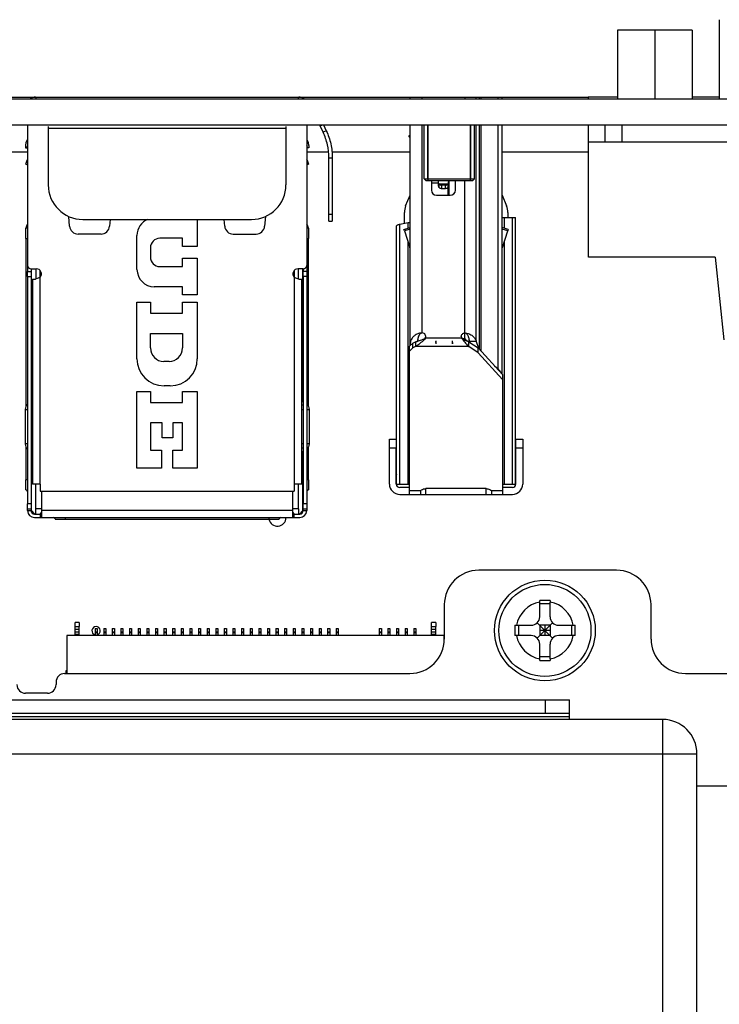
# Model space of a CAD drawing. Header units: millimetres. Extents: x 0 to 3905, y -1166 to 1110.
# Tile 23 of 155: x 1446 to 1487, y -876 to -818. Entities that reach past the tile are written whole.
import ezdxf

# ---------------------------------------------------------------- set-up
doc = ezdxf.new("R2010")
doc.units = ezdxf.units.MM
doc.header["$LTSCALE"] = 65.395
for name, color, linetype in [('101300229_DXF_CONTINUOUS_LINE', 7, 'CONTINUOUS'), ('101304314_DXF_CONTINUOUS_LINE', 7, 'CONTINUOUS'), ('101304772_DXF_CONTINUOUS_LINE', 7, 'CONTINUOUS'), ('4451_DXF_CONTINUOUS_LINE', 7, 'CONTINUOUS'), ('DE-11-004220DXF_CONTINUOUS_LINE', 7, 'CONTINUOUS'), ('DE-11-053560DXF_CONTINUOUS_LINE', 7, 'CONTINUOUS'), ('DE-11-055623DXF_CONTINUOUS_LINE', 7, 'CONTINUOUS'), ('DE-13-001392DXF_CONTINUOUS_LINE', 7, 'CONTINUOUS'), ('DE-19-002068DXF_CONTINUOUS_LINE', 7, 'CONTINUOUS'), ('DE-19-007966DXF_CONTINUOUS_LINE', 7, 'CONTINUOUS'), ('M_2_DXF_CONTINUOUS_LINE', 7, 'CONTINUOUS'), ('PCB-MV-23383DXF_CONTINUOUS_LINE', 7, 'CONTINUOUS'), ('RH2-P110_RH2DXF_CONTINUOUS_LINE', 7, 'CONTINUOUS'), ('RH2-S120_3_2DXF_CONTINUOUS_LINE', 7, 'CONTINUOUS'), ('RH2-ZZ-0022_DXF_CONTINUOUS_LINE', 7, 'CONTINUOUS'), ('RUH-S110__W_DXF_CONTINUOUS_LINE', 7, 'CONTINUOUS'), ('SC-KM3X5B-JMDXF_CONTINUOUS_LINE', 7, 'CONTINUOUS'), ('SC-PSF0M3X6-DXF_CONTINUOUS_LINE', 7, 'CONTINUOUS'), ('ZKRD4B0C487ADXF_CONTINUOUS_LINE', 7, 'CONTINUOUS')]:
    doc.layers.add(name, color=color, linetype=linetype)

msp = doc.modelspace()

# ---------------------------------------------------------------- linework, layer by layer
at = {"layer": '101300229_DXF_CONTINUOUS_LINE'}
for p, q in [((1478.907, -822.925), (1478.907, -823.025)), ((1480.607, -822.925), (1478.907, -822.925)), ((1486.511, -822.925), (1484.937, -822.925)), ((1478.907, -824.525), (1478.907, -832.125)), ((1478.922, -825.531), (1478.907, -825.531)), ((1478.907, -826.017), (1478.922, -826.017)), ((1478.907, -832.125), (1478.922, -832.125))]:
    msp.add_line(p, q, dxfattribs=at)
at = {"layer": '101304314_DXF_CONTINUOUS_LINE'}
for p, q in [((1449.109, -853.671), (1449.109, -853.441)), ((1449.359, -853.441), (1449.109, -853.441)), ((1449.109, -853.851), (1449.109, -853.671)), ((1449.109, -853.671), (1449.359, -853.671)), ((1449.109, -854.011), (1449.109, -853.851)), ((1449.359, -853.851), (1449.109, -853.851)), ((1449.359, -853.441), (1449.359, -853.671)), ((1449.359, -853.851), (1449.359, -853.671)), ((1449.359, -854.011), (1449.359, -853.851)), ((1450.274, -853.791), (1450.274, -853.981)), ((1450.274, -853.791), (1450.394, -853.791)), ((1450.394, -853.791), (1450.394, -853.981)), ((1450.774, -853.791), (1450.774, -853.981)), ((1450.774, -853.791), (1450.894, -853.791)), ((1450.894, -853.791), (1450.894, -853.981)), ((1451.274, -853.791), (1451.274, -853.981)), ((1451.274, -853.791), (1451.394, -853.791)), ((1451.394, -853.791), (1451.394, -853.981)), ((1451.774, -853.791), (1451.774, -853.981)), ((1451.774, -853.791), (1451.894, -853.791)), ((1451.894, -853.791), (1451.894, -853.981)), ((1452.274, -853.791), (1452.274, -853.981)), ((1452.274, -853.791), (1452.394, -853.791)), ((1452.394, -853.791), (1452.394, -853.981)), ((1452.774, -853.791), (1452.774, -853.981)), ((1452.774, -853.791), (1452.894, -853.791)), ((1452.894, -853.791), (1452.894, -853.981)), ((1453.274, -853.791), (1453.274, -853.981)), ((1453.274, -853.791), (1453.394, -853.791)), ((1453.394, -853.791), (1453.394, -853.981)), ((1453.774, -853.791), (1453.774, -853.981)), ((1453.774, -853.791), (1453.894, -853.791)), ((1453.894, -853.791), (1453.894, -853.981)), ((1454.274, -853.791), (1454.274, -853.981)), ((1454.274, -853.791), (1454.394, -853.791)), ((1454.394, -853.791), (1454.394, -853.981)), ((1454.774, -853.791), (1454.774, -853.981)), ((1454.774, -853.791), (1454.894, -853.791)), ((1454.894, -853.791), (1454.894, -853.981)), ((1455.274, -853.791), (1455.274, -853.981)), ((1455.274, -853.791), (1455.394, -853.791)), ((1455.394, -853.791), (1455.394, -853.981)), ((1455.774, -853.791), (1455.774, -853.981)), ((1455.774, -853.791), (1455.894, -853.791)), ((1455.894, -853.791), (1455.894, -853.981)), ((1456.274, -853.791), (1456.274, -853.981)), ((1456.274, -853.791), (1456.394, -853.791)), ((1456.394, -853.791), (1456.394, -853.981)), ((1456.774, -853.791), (1456.774, -853.981)), ((1456.774, -853.791), (1456.894, -853.791)), ((1456.894, -853.791), (1456.894, -853.981)), ((1457.274, -853.791), (1457.274, -853.981)), ((1457.274, -853.791), (1457.394, -853.791)), ((1457.394, -853.791), (1457.394, -853.981)), ((1457.774, -853.791), (1457.774, -853.981)), ((1457.774, -853.791), (1457.894, -853.791)), ((1457.894, -853.791), (1457.894, -853.981)), ((1458.274, -853.791), (1458.274, -853.981)), ((1458.274, -853.791), (1458.394, -853.791)), ((1458.394, -853.791), (1458.394, -853.981)), ((1458.774, -853.791), (1458.774, -853.981)), ((1458.774, -853.791), (1458.894, -853.791)), ((1458.894, -853.791), (1458.894, -853.981)), ((1459.274, -853.791), (1459.274, -853.981)), ((1459.274, -853.791), (1459.394, -853.791)), ((1459.394, -853.791), (1459.394, -853.981)), ((1459.774, -853.791), (1459.774, -853.981)), ((1459.774, -853.791), (1459.894, -853.791)), ((1459.894, -853.791), (1459.894, -853.981)), ((1460.274, -853.791), (1460.274, -853.981)), ((1460.274, -853.791), (1460.394, -853.791)), ((1460.394, -853.791), (1460.394, -853.981)), ((1460.774, -853.791), (1460.774, -853.981)), ((1460.774, -853.791), (1460.894, -853.791)), ((1460.894, -853.791), (1460.894, -853.981)), ((1461.274, -853.791), (1461.274, -853.981)), ((1461.274, -853.791), (1461.394, -853.791)), ((1461.394, -853.791), (1461.394, -853.981)), ((1461.774, -853.791), (1461.774, -853.981)), ((1461.774, -853.791), (1461.894, -853.791)), ((1461.894, -853.791), (1461.894, -853.981)), ((1462.274, -853.791), (1462.274, -853.981)), ((1462.274, -853.791), (1462.394, -853.791)), ((1462.394, -853.791), (1462.394, -853.981)), ((1462.774, -853.791), (1462.774, -853.981)), ((1462.774, -853.791), (1462.894, -853.791)), ((1462.894, -853.791), (1462.894, -853.981)), ((1463.274, -853.791), (1463.274, -853.981)), ((1463.274, -853.791), (1463.394, -853.791)), ((1463.394, -853.791), (1463.394, -853.981)), ((1463.774, -853.791), (1463.774, -853.981)), ((1463.774, -853.791), (1463.894, -853.791)), ((1463.894, -853.791), (1463.894, -853.981)), ((1464.274, -853.791), (1464.274, -853.981)), ((1464.274, -853.791), (1464.394, -853.791)), ((1464.394, -853.791), (1464.394, -853.981)), ((1466.774, -853.791), (1466.774, -853.981)), ((1466.774, -853.791), (1466.894, -853.791)), ((1466.894, -853.791), (1466.894, -853.981)), ((1467.274, -853.791), (1467.274, -853.981)), ((1467.274, -853.791), (1467.394, -853.791)), ((1467.394, -853.791), (1467.394, -853.981)), ((1467.774, -853.791), (1467.774, -853.981)), ((1467.774, -853.791), (1467.894, -853.791)), ((1467.894, -853.791), (1467.894, -853.981)), ((1468.274, -853.791), (1468.274, -853.981)), ((1468.274, -853.791), (1468.394, -853.791)), ((1468.394, -853.791), (1468.394, -853.981)), ((1468.774, -853.791), (1468.774, -853.981)), ((1468.774, -853.791), (1468.894, -853.791)), ((1468.894, -853.791), (1468.894, -853.981)), ((1469.809, -853.671), (1469.809, -853.441)), ((1470.059, -853.441), (1469.809, -853.441)), ((1469.809, -853.851), (1469.809, -853.671)), ((1469.809, -853.671), (1470.059, -853.671)), ((1469.809, -854.011), (1469.809, -853.851)), ((1470.059, -853.851), (1469.809, -853.851)), ((1470.059, -853.441), (1470.059, -853.671)), ((1470.059, -853.851), (1470.059, -853.671)), ((1470.059, -854.011), (1470.059, -853.851)), ((1448.629, -854.191), (1448.629, -856.405)), ((1470.539, -854.191), (1448.629, -854.191)), ((1449.109, -854.121), (1449.109, -854.011)), ((1449.359, -854.011), (1449.109, -854.011)), ((1449.109, -854.191), (1449.109, -854.121)), ((1449.109, -854.121), (1449.359, -854.121)), ((1449.359, -854.121), (1449.359, -854.011)), ((1449.359, -854.191), (1449.359, -854.121)), ((1450.274, -853.981), (1450.274, -854.031)), ((1450.274, -853.981), (1450.394, -853.981)), ((1450.274, -854.031), (1450.274, -854.191)), ((1450.274, -854.031), (1450.394, -854.031)), ((1450.394, -853.981), (1450.394, -854.031)), ((1450.394, -854.031), (1450.394, -854.191)), ((1450.774, -853.981), (1450.774, -854.031)), ((1450.774, -853.981), (1450.894, -853.981)), ((1450.774, -854.031), (1450.774, -854.191)), ((1450.774, -854.031), (1450.894, -854.031)), ((1450.894, -853.981), (1450.894, -854.031)), ((1450.894, -854.031), (1450.894, -854.191)), ((1451.274, -853.981), (1451.274, -854.031)), ((1451.274, -853.981), (1451.394, -853.981)), ((1451.274, -854.031), (1451.274, -854.191)), ((1451.274, -854.031), (1451.394, -854.031)), ((1451.394, -853.981), (1451.394, -854.031)), ((1451.394, -854.031), (1451.394, -854.191)), ((1451.774, -853.981), (1451.774, -854.031)), ((1451.774, -853.981), (1451.894, -853.981)), ((1451.774, -854.031), (1451.774, -854.191)), ((1451.774, -854.031), (1451.894, -854.031)), ((1451.894, -853.981), (1451.894, -854.031)), ((1451.894, -854.031), (1451.894, -854.191)), ((1452.274, -853.981), (1452.274, -854.031)), ((1452.274, -853.981), (1452.394, -853.981)), ((1452.274, -854.031), (1452.274, -854.191)), ((1452.274, -854.031), (1452.394, -854.031)), ((1452.394, -853.981), (1452.394, -854.031)), ((1452.394, -854.031), (1452.394, -854.191)), ((1452.774, -853.981), (1452.774, -854.031)), ((1452.774, -853.981), (1452.894, -853.981)), ((1452.774, -854.031), (1452.774, -854.191)), ((1452.774, -854.031), (1452.894, -854.031)), ((1452.894, -853.981), (1452.894, -854.031)), ((1452.894, -854.031), (1452.894, -854.191)), ((1453.274, -853.981), (1453.274, -854.031)), ((1453.274, -853.981), (1453.394, -853.981)), ((1453.274, -854.031), (1453.274, -854.191)), ((1453.274, -854.031), (1453.394, -854.031)), ((1453.394, -853.981), (1453.394, -854.031)), ((1453.394, -854.031), (1453.394, -854.191)), ((1453.774, -853.981), (1453.774, -854.031)), ((1453.774, -853.981), (1453.894, -853.981)), ((1453.774, -854.031), (1453.774, -854.191)), ((1453.774, -854.031), (1453.894, -854.031)), ((1453.894, -853.981), (1453.894, -854.031)), ((1453.894, -854.031), (1453.894, -854.191)), ((1454.274, -853.981), (1454.274, -854.031)), ((1454.274, -853.981), (1454.394, -853.981)), ((1454.274, -854.031), (1454.274, -854.191)), ((1454.274, -854.031), (1454.394, -854.031)), ((1454.394, -853.981), (1454.394, -854.031)), ((1454.394, -854.031), (1454.394, -854.191)), ((1454.774, -853.981), (1454.774, -854.031)), ((1454.774, -853.981), (1454.894, -853.981)), ((1454.774, -854.031), (1454.774, -854.191)), ((1454.774, -854.031), (1454.894, -854.031)), ((1454.894, -853.981), (1454.894, -854.031)), ((1454.894, -854.031), (1454.894, -854.191)), ((1455.274, -853.981), (1455.274, -854.031)), ((1455.274, -853.981), (1455.394, -853.981)), ((1455.274, -854.031), (1455.274, -854.191)), ((1455.274, -854.031), (1455.394, -854.031)), ((1455.394, -853.981), (1455.394, -854.031)), ((1455.394, -854.031), (1455.394, -854.191)), ((1455.774, -853.981), (1455.774, -854.031)), ((1455.774, -853.981), (1455.894, -853.981)), ((1455.774, -854.031), (1455.774, -854.191)), ((1455.774, -854.031), (1455.894, -854.031)), ((1455.894, -853.981), (1455.894, -854.031)), ((1455.894, -854.031), (1455.894, -854.191)), ((1456.274, -853.981), (1456.274, -854.031)), ((1456.274, -853.981), (1456.394, -853.981)), ((1456.274, -854.031), (1456.274, -854.191)), ((1456.274, -854.031), (1456.394, -854.031)), ((1456.394, -853.981), (1456.394, -854.031)), ((1456.394, -854.031), (1456.394, -854.191)), ((1456.774, -853.981), (1456.774, -854.031)), ((1456.774, -853.981), (1456.894, -853.981)), ((1456.774, -854.031), (1456.774, -854.191)), ((1456.774, -854.031), (1456.894, -854.031)), ((1456.894, -853.981), (1456.894, -854.031)), ((1456.894, -854.031), (1456.894, -854.191)), ((1457.274, -853.981), (1457.274, -854.031)), ((1457.274, -853.981), (1457.394, -853.981)), ((1457.274, -854.031), (1457.274, -854.191)), ((1457.274, -854.031), (1457.394, -854.031)), ((1457.394, -853.981), (1457.394, -854.031)), ((1457.394, -854.031), (1457.394, -854.191)), ((1457.774, -853.981), (1457.774, -854.031)), ((1457.774, -853.981), (1457.894, -853.981)), ((1457.774, -854.031), (1457.774, -854.191)), ((1457.774, -854.031), (1457.894, -854.031)), ((1457.894, -853.981), (1457.894, -854.031)), ((1457.894, -854.031), (1457.894, -854.191)), ((1458.274, -853.981), (1458.274, -854.031)), ((1458.274, -853.981), (1458.394, -853.981)), ((1458.274, -854.031), (1458.274, -854.191)), ((1458.274, -854.031), (1458.394, -854.031)), ((1458.394, -853.981), (1458.394, -854.031)), ((1458.394, -854.031), (1458.394, -854.191)), ((1458.774, -853.981), (1458.774, -854.031)), ((1458.774, -853.981), (1458.894, -853.981)), ((1458.774, -854.031), (1458.774, -854.191)), ((1458.774, -854.031), (1458.894, -854.031)), ((1458.894, -853.981), (1458.894, -854.031)), ((1458.894, -854.031), (1458.894, -854.191)), ((1459.274, -853.981), (1459.274, -854.031)), ((1459.274, -853.981), (1459.394, -853.981)), ((1459.274, -854.031), (1459.274, -854.191)), ((1459.274, -854.031), (1459.394, -854.031)), ((1459.394, -853.981), (1459.394, -854.031)), ((1459.394, -854.031), (1459.394, -854.191)), ((1459.774, -853.981), (1459.774, -854.031)), ((1459.774, -853.981), (1459.894, -853.981)), ((1459.774, -854.031), (1459.774, -854.191)), ((1459.774, -854.031), (1459.894, -854.031)), ((1459.894, -853.981), (1459.894, -854.031)), ((1459.894, -854.031), (1459.894, -854.191)), ((1460.274, -853.981), (1460.274, -854.031)), ((1460.274, -853.981), (1460.394, -853.981)), ((1460.274, -854.031), (1460.274, -854.191)), ((1460.274, -854.031), (1460.394, -854.031)), ((1460.394, -853.981), (1460.394, -854.031)), ((1460.394, -854.031), (1460.394, -854.191)), ((1460.774, -853.981), (1460.774, -854.031)), ((1460.774, -853.981), (1460.894, -853.981)), ((1460.774, -854.031), (1460.774, -854.191)), ((1460.774, -854.031), (1460.894, -854.031)), ((1460.894, -853.981), (1460.894, -854.031)), ((1460.894, -854.031), (1460.894, -854.191)), ((1461.274, -853.981), (1461.274, -854.031)), ((1461.274, -853.981), (1461.394, -853.981)), ((1461.274, -854.031), (1461.274, -854.191)), ((1461.274, -854.031), (1461.394, -854.031)), ((1461.394, -853.981), (1461.394, -854.031)), ((1461.394, -854.031), (1461.394, -854.191)), ((1461.774, -853.981), (1461.774, -854.031)), ((1461.774, -853.981), (1461.894, -853.981)), ((1461.774, -854.031), (1461.774, -854.191)), ((1461.774, -854.031), (1461.894, -854.031)), ((1461.894, -853.981), (1461.894, -854.031)), ((1461.894, -854.031), (1461.894, -854.191)), ((1462.274, -853.981), (1462.274, -854.031)), ((1462.274, -853.981), (1462.394, -853.981)), ((1462.274, -854.031), (1462.274, -854.191)), ((1462.274, -854.031), (1462.394, -854.031)), ((1462.394, -853.981), (1462.394, -854.031)), ((1462.394, -854.031), (1462.394, -854.191)), ((1462.774, -853.981), (1462.774, -854.031)), ((1462.774, -853.981), (1462.894, -853.981)), ((1462.774, -854.031), (1462.774, -854.191)), ((1462.774, -854.031), (1462.894, -854.031)), ((1462.894, -853.981), (1462.894, -854.031)), ((1462.894, -854.031), (1462.894, -854.191)), ((1463.274, -853.981), (1463.274, -854.031)), ((1463.274, -853.981), (1463.394, -853.981)), ((1463.274, -854.031), (1463.274, -854.191)), ((1463.274, -854.031), (1463.394, -854.031)), ((1463.394, -853.981), (1463.394, -854.031)), ((1463.394, -854.031), (1463.394, -854.191)), ((1463.774, -853.981), (1463.774, -854.031)), ((1463.774, -853.981), (1463.894, -853.981)), ((1463.774, -854.031), (1463.774, -854.191)), ((1463.774, -854.031), (1463.894, -854.031)), ((1463.894, -853.981), (1463.894, -854.031)), ((1463.894, -854.031), (1463.894, -854.191)), ((1464.274, -853.981), (1464.274, -854.031)), ((1464.274, -853.981), (1464.394, -853.981)), ((1464.274, -854.031), (1464.274, -854.191)), ((1464.274, -854.031), (1464.394, -854.031)), ((1464.394, -853.981), (1464.394, -854.031)), ((1464.394, -854.031), (1464.394, -854.191)), ((1466.774, -853.981), (1466.774, -854.031)), ((1466.774, -853.981), (1466.894, -853.981)), ((1466.774, -854.031), (1466.774, -854.191)), ((1466.774, -854.031), (1466.894, -854.031)), ((1466.894, -853.981), (1466.894, -854.031)), ((1466.894, -854.031), (1466.894, -854.191)), ((1467.274, -853.981), (1467.274, -854.031)), ((1467.274, -853.981), (1467.394, -853.981)), ((1467.274, -854.031), (1467.274, -854.191)), ((1467.274, -854.031), (1467.394, -854.031)), ((1467.394, -853.981), (1467.394, -854.031)), ((1467.394, -854.031), (1467.394, -854.191)), ((1467.774, -853.981), (1467.774, -854.031)), ((1467.774, -853.981), (1467.894, -853.981)), ((1467.774, -854.031), (1467.774, -854.191)), ((1467.774, -854.031), (1467.894, -854.031)), ((1467.894, -853.981), (1467.894, -854.031)), ((1467.894, -854.031), (1467.894, -854.191)), ((1468.274, -853.981), (1468.274, -854.031)), ((1468.274, -853.981), (1468.394, -853.981)), ((1468.274, -854.031), (1468.274, -854.191)), ((1468.274, -854.031), (1468.394, -854.031)), ((1468.394, -853.981), (1468.394, -854.031)), ((1468.394, -854.031), (1468.394, -854.191)), ((1468.774, -853.981), (1468.774, -854.031)), ((1468.774, -853.981), (1468.894, -853.981)), ((1468.774, -854.031), (1468.774, -854.191)), ((1468.774, -854.031), (1468.894, -854.031)), ((1468.894, -853.981), (1468.894, -854.031)), ((1468.894, -854.031), (1468.894, -854.191)), ((1469.809, -854.121), (1469.809, -854.011)), ((1470.059, -854.011), (1469.809, -854.011)), ((1469.809, -854.191), (1469.809, -854.121)), ((1469.809, -854.121), (1470.059, -854.121)), ((1470.059, -854.121), (1470.059, -854.011)), ((1470.059, -854.191), (1470.059, -854.121)), ((1470.539, -854.592), (1470.539, -854.191))]:
    msp.add_line(p, q, dxfattribs=at)
msp.add_arc((1450.334, -853.921), 0.244, 284.3078, 255.8099, dxfattribs=at)
at = {"layer": '101304772_DXF_CONTINUOUS_LINE'}
for p, q in [((1468.557, -823.025), (1468.557, -822.925)), ((1468.557, -822.925), (1473.907, -822.925)), ((1469.257, -823.025), (1469.257, -822.925)), ((1471.735, -822.925), (1471.735, -823.025)), ((1472.404, -823.025), (1472.404, -822.925)), ((1472.581, -823.025), (1472.581, -822.925)), ((1472.67, -822.925), (1472.67, -823.025)), ((1473.669, -823.025), (1473.669, -822.925)), ((1473.907, -823.025), (1473.907, -822.925)), ((1468.557, -837.327), (1468.557, -824.525)), ((1469.257, -836.625), (1469.257, -824.525)), ((1472.404, -837.121), (1472.404, -824.525)), ((1472.581, -837.572), (1472.581, -824.525)), ((1472.67, -824.525), (1472.67, -837.668)), ((1473.669, -838.715), (1473.669, -824.525)), ((1473.907, -839.016), (1473.907, -824.525)), ((1468.492, -825.178), (1468.557, -825.132)), ((1468.557, -825.278), (1468.492, -825.178)), ((1469.796, -827.775), (1469.796, -828.325)), ((1470.19, -827.926), (1469.796, -827.926)), ((1470.19, -827.775), (1470.193, -827.886)), ((1470.19, -827.775), (1470.193, -827.886)), ((1470.193, -827.886), (1470.193, -828.056)), ((1470.228, -827.969), (1470.228, -828.169)), ((1470.228, -827.969), (1470.764, -827.969)), ((1470.393, -828.044), (1470.393, -828.244)), ((1470.6, -828.044), (1470.393, -828.044)), ((1470.6, -828.044), (1470.6, -828.244)), ((1470.764, -828.169), (1470.764, -827.969)), ((1470.772, -828.625), (1470.772, -828.145)), ((1470.799, -828.056), (1470.8, -827.886)), ((1470.8, -827.886), (1470.802, -827.775)), ((1470.8, -827.886), (1470.802, -827.775)), ((1470.822, -828.625), (1470.822, -827.775)), ((1471.196, -828.325), (1471.196, -827.775)), ((1471.735, -836.943), (1471.735, -827.775)), ((1468.303, -829.247), (1468.556, -828.613)), ((1470.096, -828.625), (1470.896, -828.625)), ((1470.6, -828.244), (1470.393, -828.244)), ((1473.907, -828.614), (1474.16, -829.247)), ((1468.231, -830.274), (1468.231, -829.618)), ((1474.231, -829.618), (1474.231, -829.925)), ((1467.781, -845.425), (1467.781, -830.4)), ((1468.449, -830.235), (1467.975, -830.32)), ((1467.975, -845.425), (1467.975, -830.32)), ((1468.449, -830.527), (1468.449, -830.235)), ((1473.907, -829.925), (1474.681, -829.925)), ((1474.014, -829.925), (1474.014, -830.527)), ((1474.487, -829.925), (1474.487, -845.425)), ((1474.681, -845.425), (1474.681, -829.925)), ((1468.207, -830.605), (1468.557, -830.491)), ((1468.238, -830.7), (1468.207, -830.605)), ((1468.557, -830.597), (1468.238, -830.7)), ((1468.238, -830.7), (1468.547, -831.652)), ((1474.257, -830.605), (1473.907, -830.491)), ((1474.226, -830.7), (1473.907, -830.597)), ((1473.917, -831.652), (1474.226, -830.7)), ((1474.257, -830.605), (1474.226, -830.7)), ((1468.449, -845.425), (1468.449, -831.35)), ((1474.014, -831.351), (1474.014, -845.425)), ((1469.272, -836.625), (1469.257, -836.625)), ((1468.532, -837.395), (1468.712, -837.213)), ((1468.557, -837.369), (1468.557, -837.327)), ((1468.599, -837.327), (1468.557, -837.327)), ((1468.712, -837.213), (1468.879, -837.136)), ((1468.712, -837.496), (1468.712, -837.213)), ((1468.879, -837.136), (1468.879, -837.419)), ((1469.007, -836.939), (1469.007, -837.099)), ((1469.38, -836.966), (1469.38, -837.021)), ((1470.083, -836.925), (1469.446, -836.925)), ((1470.055, -837.186), (1470.054, -837.237)), ((1470.055, -837.186), (1470.054, -837.237)), ((1470.054, -837.237), (1470.054, -837.248)), ((1470.054, -837.237), (1470.054, -837.248)), ((1470.054, -837.248), (1470.054, -837.255)), ((1470.054, -837.248), (1470.054, -837.255)), ((1470.057, -837.126), (1470.055, -837.186)), ((1470.058, -837.087), (1470.057, -837.107)), ((1470.058, -837.087), (1470.057, -837.107)), ((1470.057, -837.107), (1470.057, -837.126)), ((1470.057, -837.107), (1470.057, -837.126)), ((1471, -836.925), (1470.083, -836.925)), ((1471.561, -836.924), (1471, -836.925)), ((1471.027, -837.126), (1471.026, -837.087)), ((1471.027, -837.126), (1471.026, -837.087)), ((1471.028, -837.168), (1471.027, -837.126)), ((1471.028, -837.168), (1471.027, -837.126)), ((1471.028, -837.182), (1471.028, -837.168)), ((1471.028, -837.182), (1471.028, -837.168)), ((1471.03, -837.255), (1471.028, -837.182)), ((1471.585, -836.943), (1471.735, -836.943)), ((1471.599, -836.952), (1471.599, -836.99)), ((1471.968, -837.419), (1471.968, -837.136)), ((1471.968, -837.136), (1472.511, -837.496)), ((1471.974, -836.903), (1471.974, -837.136)), ((1472.042, -837.185), (1472.022, -837.121)), ((1472.404, -837.121), (1472.022, -837.121)), ((1472.404, -837.121), (1472.524, -837.51)), ((1468.532, -845.998), (1468.532, -837.395)), ((1468.712, -837.496), (1468.532, -837.677)), ((1468.879, -837.419), (1468.712, -837.496)), ((1471.968, -837.419), (1468.879, -837.419)), ((1472.511, -837.779), (1471.968, -837.419)), ((1472.511, -837.779), (1472.511, -837.496)), ((1472.511, -837.496), (1473.932, -839.043)), ((1473.932, -839.326), (1472.511, -837.779)), ((1473.468, -838.537), (1473.669, -838.715)), ((1473.631, -838.715), (1473.669, -838.715)), ((1473.932, -839.043), (1473.932, -845.998)), ((1467.361, -843.288), (1467.361, -842.788)), ((1467.361, -842.788), (1467.761, -842.788)), ((1467.761, -842.788), (1467.761, -843.288)), ((1474.701, -843.288), (1474.701, -842.788)), ((1474.701, -842.788), (1475.101, -842.788)), ((1475.101, -842.788), (1475.101, -843.288)), ((1467.361, -845.398), (1467.361, -843.288)), ((1467.361, -843.288), (1467.761, -843.288)), ((1467.761, -845.398), (1467.761, -843.288)), ((1467.781, -843.521), (1467.761, -843.521)), ((1474.701, -843.521), (1474.681, -843.521)), ((1474.701, -845.398), (1474.701, -843.288)), ((1474.701, -843.288), (1475.101, -843.288)), ((1475.101, -843.288), (1475.101, -845.398)), ((1467.761, -844.79), (1467.781, -844.845)), ((1474.681, -844.845), (1474.701, -844.79)), ((1468.532, -845.425), (1467.781, -845.425)), ((1468.531, -845.598), (1467.961, -845.598)), ((1469.162, -845.793), (1468.532, -845.793)), ((1469.162, -845.793), (1469.162, -845.998)), ((1469.482, -845.998), (1469.482, -845.666)), ((1472.982, -845.666), (1469.482, -845.666)), ((1472.982, -845.998), (1472.982, -845.666)), ((1473.301, -845.998), (1473.301, -845.793)), ((1473.932, -845.793), (1473.301, -845.793)), ((1474.501, -845.598), (1473.931, -845.598)), ((1474.681, -845.425), (1473.932, -845.425)), ((1467.961, -845.998), (1468.531, -845.998)), ((1468.532, -845.998), (1474.501, -845.998))]:
    msp.add_line(p, q, dxfattribs=at)
for centre, radius, start, end in [((1475.422, -825.685), 5.674, 202.8309, 203.7425), ((1479.03, -825.329), 9.248, 197.15, 197.8845), ((1465.659, -825.723), 5.577, 336.2515, 337.1788), ((1461.774, -825.27), 9.445, 342.1252, 342.8444), ((1470.096, -828.325), 0.3, 180, 270), ((1470.896, -828.325), 0.3, 270, 0), ((1469.231, -829.618), 1, 158.1986, 179.9927), ((1473.231, -829.618), 1, 0, 21.8014), ((1468.357, -831.714), 0.2, 0, 18), ((1469.256, -837.332), 0.707, 89.9681, 91.9824), ((1469.272, -836.825), 0.2, 330.2509, 90), ((1467.987, -833.884), 3.373, 285.3433, 286.7112), ((1467.908, -833.618), 3.65, 286.697, 286.9399), ((1467.86, -833.46), 3.815, 286.9423, 287.4954), ((1471.173, -837.201), 1.121, 177.9714, 179.0642), ((1471.158, -837.2), 1.106, 177.9805, 179.9772), ((1471.137, -837.2), 1.085, 179.0653, 179.9307), ((1471.054, -837.201), 1.002, 179.8966, 183.0995), ((1471.057, -837.201), 1.005, 179.9565, 183.0858), ((1471.228, -837.203), 1.176, 176.2424, 177.9842), ((1471.222, -837.203), 1.17, 176.2386, 177.967), ((1471.288, -837.207), 1.236, 174.454, 176.2438), ((1471.28, -837.206), 1.228, 174.4345, 176.2395), ((1445.993, -836.563), 24.07, 358.5176, 358.661), ((1469.783, -837.208), 1.249, 4.6524, 5.5416), ((1469.792, -837.207), 1.24, 4.664, 5.5616), ((1469.81, -837.206), 1.222, 3.7511, 4.6527), ((1469.817, -837.205), 1.215, 3.7558, 4.6644), ((1499.218, -836.477), 28.198, 181.434, 181.5812), ((1469.857, -837.203), 1.175, 1.9985, 3.7573), ((1469.862, -837.203), 1.169, 2.0162, 3.7618), ((1470.027, -837.201), 1.005, 356.9124, 0.0536), ((1470.075, -837.202), 0.957, 357.0558, 357.915), ((1470.098, -837.203), 0.934, 356.846, 357.0532), ((1469.93, -837.2), 1.102, 0.0745, 2.0193), ((1469.926, -837.2), 1.105, 0.0325, 2.0017), ((1470.011, -837.2), 1.02, 357.9279, 0.0789), ((1471.735, -836.825), 0.2, 180, 209.6753), ((1467.961, -845.398), 0.6, 180, 270), ((1467.961, -845.398), 0.2, 180, 270), ((1474.501, -845.398), 0.6, 270, 0), ((1474.501, -845.398), 0.2, 270, 0)]:
    msp.add_arc(centre, radius, start, end, dxfattribs=at)
for points, knots in [([(1470.228, -827.969), (1470.247, -827.993), (1470.299, -828.031), (1470.361, -828.044), (1470.393, -828.044)], [0, 0, 0, 0, 0.487309, 1, 1, 1, 1]), ([(1470.393, -828.244), (1470.361, -828.244), (1470.299, -828.231), (1470.247, -828.193), (1470.228, -828.169)], [0, 0, 0, 0, 0.512691, 1, 1, 1, 1]), ([(1470.6, -828.044), (1470.631, -828.044), (1470.694, -828.031), (1470.745, -827.993), (1470.764, -827.969)], [0, 0, 0, 0, 0.512694, 1, 1, 1, 1]), ([(1470.764, -828.169), (1470.745, -828.193), (1470.694, -828.231), (1470.631, -828.244), (1470.6, -828.244)], [0, 0, 0, 0, 0.487306, 1, 1, 1, 1]), ([(1467.975, -830.32), (1467.948, -830.325), (1467.899, -830.336), (1467.843, -830.352), (1467.811, -830.367), (1467.792, -830.379), (1467.781, -830.392), (1467.781, -830.4)], [0, 0, 0, 0, 0.3925, 0.688373, 0.799034, 0.885716, 1, 1, 1, 1]), ([(1468.556, -830.191), (1468.556, -830.195), (1468.547, -830.206), (1468.511, -830.222), (1468.476, -830.23), (1468.449, -830.235)], [0, 0, 0, 0, 0.114451, 0.311529, 1, 1, 1, 1]), ([(1468.957, -836.693), (1468.89, -836.725), (1468.773, -836.806), (1468.646, -836.967), (1468.573, -837.144), (1468.557, -837.267), (1468.557, -837.327)], [0, 0, 0, 0, 0.279993, 0.533606, 0.770755, 1, 1, 1, 1]), ([(1469.232, -836.626), (1469.208, -836.627), (1469.113, -836.635), (1469.02, -836.663), (1468.957, -836.693)], [0, 0, 0, 0, 0.257898, 1, 1, 1, 1]), ([(1469.231, -836.628), (1469.167, -836.641), (1469.092, -836.728), (1469.037, -836.845), (1469.016, -836.908), (1469.007, -836.939)], [0, 0, 0, 0, 0.501709, 0.751717, 1, 1, 1, 1]), ([(1471.535, -836.825), (1471.535, -836.817), (1471.536, -836.791), (1471.552, -836.739), (1471.59, -836.68), (1471.649, -836.641), (1471.701, -836.627), (1471.727, -836.625), (1471.735, -836.625)], [0, 0, 0, 0, 0.083337, 0.250006, 0.500011, 0.750015, 0.916684, 1, 1, 1, 1]), ([(1472.022, -837.121), (1472.016, -837.071), (1472.002, -836.997), (1471.975, -836.901), (1471.948, -836.83), (1471.915, -836.762), (1471.872, -836.698), (1471.814, -836.643), (1471.762, -836.625), (1471.735, -836.625)], [0, 0, 0, 0, 0.245368, 0.368513, 0.492105, 0.616389, 0.741909, 0.869581, 1, 1, 1, 1]), ([(1471.735, -836.625), (1471.82, -836.625), (1471.984, -836.656), (1472.186, -836.775), (1472.328, -836.936), (1472.385, -837.059), (1472.404, -837.121)], [0, 0, 0, 0, 0.286522, 0.547461, 0.782309, 1, 1, 1, 1]), ([(1469.38, -837.021), (1469.298, -837.094), (1469.138, -837.235), (1468.967, -837.364), (1468.879, -837.419)], [0, 0, 0, 0, 0.515719, 1, 1, 1, 1]), ([(1469.007, -837.099), (1469.038, -837.089), (1469.164, -837.048), (1469.288, -837.001), (1469.38, -836.966)], [0, 0, 0, 0, 0.247813, 1, 1, 1, 1]), ([(1471.599, -836.952), (1471.629, -836.97), (1471.75, -837.036), (1471.873, -837.099), (1471.968, -837.136)], [0, 0, 0, 0, 0.25549, 1, 1, 1, 1]), ([(1471.599, -836.99), (1471.659, -837.069), (1471.775, -837.218), (1471.902, -837.358), (1471.968, -837.419)], [0, 0, 0, 0, 0.523555, 1, 1, 1, 1]), ([(1471.735, -836.943), (1471.747, -836.956), (1471.793, -837.007), (1471.839, -837.058), (1471.873, -837.096)], [0, 0, 0, 0, 0.256301, 1, 1, 1, 1]), ([(1473.669, -838.715), (1473.688, -838.732), (1473.755, -838.798), (1473.809, -838.878), (1473.839, -838.941)], [0, 0, 0, 0, 0.261896, 1, 1, 1, 1]), ([(1469.162, -845.793), (1469.179, -845.773), (1469.269, -845.696), (1469.392, -845.666), (1469.482, -845.666)], [0, 0, 0, 0, 0.227718, 1, 1, 1, 1]), ([(1472.982, -845.666), (1473.013, -845.666), (1473.129, -845.676), (1473.246, -845.729), (1473.301, -845.793)], [0, 0, 0, 0, 0.272207, 1, 1, 1, 1])]:
    msp.add_open_spline(points, degree=3, knots=knots, dxfattribs=at)
for points in [[(1469.007, -836.939), (1468.991, -836.995), (1468.98, -837.052), (1468.972, -837.11)], [(1469.38, -836.966), (1469.404, -836.955), (1469.427, -836.941), (1469.446, -836.924)], [(1469.446, -836.925), (1469.429, -836.96), (1469.408, -836.993), (1469.38, -837.021)], [(1471.561, -836.924), (1471.573, -836.935), (1471.585, -836.945), (1471.599, -836.952)], [(1471.599, -836.99), (1471.584, -836.97), (1471.572, -836.947), (1471.561, -836.924)]]:
    msp.add_open_spline(points, degree=3, dxfattribs=at)
at = {"layer": '4451_DXF_CONTINUOUS_LINE'}
msp.add_arc((1460.856, -847.345), 0.5, 191.5387, 0, dxfattribs=at)
at = {"layer": 'DE-11-004220DXF_CONTINUOUS_LINE'}
for p, q in [((1385.821, -857.925), (1477.821, -857.925)), ((1476.421, -858.725), (1476.421, -857.925)), ((1477.821, -858.725), (1477.821, -857.925)), ((1477.82, -858.925), (1385.82, -858.925)), ((1477.821, -858.725), (1385.821, -858.725)), ((1477.82, -858.925), (1477.82, -858.725)), ((1477.82, -859.075), (1477.82, -858.925))]:
    msp.add_line(p, q, dxfattribs=at)
at = {"layer": 'DE-11-053560DXF_CONTINUOUS_LINE'}
for p, q in [((1480.548, -850.405), (1472.548, -850.405)), ((1470.548, -852.405), (1470.548, -854.405)), ((1482.548, -854.405), (1482.548, -852.405)), ((1448.505, -856.405), (1468.548, -856.405)), ((1484.548, -856.405), (1502.389, -856.405)), ((1448.005, -856.905), (1448.005, -857.053)), ((1447.505, -857.553), (1446.239, -857.553))]:
    msp.add_line(p, q, dxfattribs=at)
for centre, radius, start, end in [((1472.548, -852.405), 2, 90, 180), ((1480.548, -852.405), 2, 0, 90), ((1468.548, -854.405), 2, 270, 0), ((1484.548, -854.405), 2, 180, 270), ((1448.505, -856.905), 0.5, 90, 180), ((1446.239, -857.053), 0.5, 180, 270), ((1447.505, -857.053), 0.5, 270, 0)]:
    msp.add_arc(centre, radius, start, end, dxfattribs=at)
at = {"layer": 'DE-11-055623DXF_CONTINUOUS_LINE'}
for p, q in [((1336.048, -823.025), (1546.869, -823.025)), ((1336.048, -824.525), (1546.869, -824.525)), ((1447.557, -824.636), (1447.557, -824.725)), ((1447.557, -824.725), (1447.557, -828.025)), ((1447.557, -824.725), (1461.357, -824.725)), ((1461.357, -824.636), (1461.357, -824.725)), ((1461.357, -824.725), (1461.357, -828.025)), ((1449.557, -830.025), (1459.357, -830.025))]:
    msp.add_line(p, q, dxfattribs=at)
for centre, start, end in [((1449.557, -828.025), 180, 270), ((1459.357, -828.025), 270, 0)]:
    msp.add_arc(centre, 2, start, end, dxfattribs=at)
at = {"layer": 'DE-13-001392DXF_CONTINUOUS_LINE'}
for p, q in [((1440.907, -822.925), (1446.807, -822.925)), ((1462.107, -822.925), (1468.556, -822.925)), ((1473.907, -822.925), (1478.907, -822.925))]:
    msp.add_line(p, q, dxfattribs=at)
at = {"layer": 'DE-19-002068DXF_CONTINUOUS_LINE'}
for p, q in [((1480.607, -819.025), (1480.607, -823.025)), ((1484.937, -819.025), (1480.607, -819.025)), ((1482.772, -819.025), (1482.772, -823.025)), ((1484.937, -819.025), (1484.937, -823.025))]:
    msp.add_line(p, q, dxfattribs=at)
at = {"layer": 'DE-19-007966DXF_CONTINUOUS_LINE'}
for p, q in [((1483.215, -859.075), (1387.012, -859.075)), ((1483.215, -859.075), (1483.215, -928.925)), ((1385.012, -861.075), (1485.215, -861.075)), ((1485.215, -926.925), (1485.215, -861.075)), ((1485.215, -862.923), (1505.215, -862.923))]:
    msp.add_line(p, q, dxfattribs=at)
msp.add_arc((1483.215, -861.075), 2, 0, 90, dxfattribs=at)
at = {"layer": 'M_2_DXF_CONTINUOUS_LINE'}
for p, q in [((1448.584, -856.241), (1448.584, -856.405)), ((1448.629, -856.241), (1448.584, -856.241))]:
    msp.add_line(p, q, dxfattribs=at)
at = {"layer": 'PCB-MV-23383DXF_CONTINUOUS_LINE'}
for p, q in [((1446.357, -826.125), (1445.084, -826.125)), ((1463.829, -826.125), (1462.557, -826.125)), ((1468.556, -826.125), (1464.03, -826.125)), ((1478.907, -826.125), (1473.907, -826.125))]:
    msp.add_line(p, q, dxfattribs=at)
at = {"layer": 'RH2-P110_RH2DXF_CONTINUOUS_LINE'}
for p, q in [((1446.582, -840.625), (1446.582, -832.895)), ((1446.832, -832.895), (1446.832, -833.487)), ((1447.082, -833.394), (1447.082, -832.997)), ((1461.832, -832.997), (1461.832, -833.394)), ((1462.082, -833.487), (1462.082, -832.895)), ((1462.332, -840.625), (1462.332, -832.895)), ((1446.582, -846.94), (1446.582, -843.506)), ((1462.332, -846.94), (1462.332, -843.506)), ((1446.581, -843.825), (1446.557, -843.825)), ((1462.331, -843.825), (1462.357, -843.825)), ((1446.581, -845.625), (1446.556, -845.625)), ((1446.832, -846.84), (1446.832, -845.415)), ((1462.082, -846.84), (1462.082, -845.415)), ((1462.331, -845.625), (1462.356, -845.625)), ((1446.582, -846.94), (1446.782, -847.14)), ((1446.832, -847.14), (1446.832, -846.84)), ((1447.182, -846.84), (1446.832, -846.84)), ((1447.082, -847.14), (1447.182, -847.04)), ((1462.082, -846.84), (1461.732, -846.84)), ((1461.732, -847.04), (1461.832, -847.14)), ((1462.082, -846.84), (1462.082, -847.14)), ((1462.132, -847.14), (1462.332, -846.94)), ((1446.782, -847.14), (1446.832, -847.14)), ((1446.832, -847.14), (1447.182, -847.14)), ((1461.732, -847.14), (1461.832, -847.14)), ((1461.832, -847.14), (1462.132, -847.14))]:
    msp.add_line(p, q, dxfattribs=at)
at = {"layer": 'RH2-S120_3_2DXF_CONTINUOUS_LINE'}
for p, q in [((1463.341, -824.591), (1463.483, -824.525)), ((1463.516, -824.967), (1463.341, -824.591)), ((1463.531, -824.525), (1463.698, -824.883)), ((1463.698, -824.883), (1463.516, -824.967)), ((1446.232, -825.733), (1446.232, -825.875)), ((1446.279, -825.534), (1446.357, -825.378)), ((1446.357, -825.744), (1446.291, -825.875)), ((1446.291, -825.875), (1446.357, -825.875)), ((1462.557, -825.378), (1462.635, -825.534)), ((1462.623, -825.875), (1462.557, -825.744)), ((1462.623, -825.875), (1462.557, -825.875)), ((1462.682, -825.733), (1462.682, -825.875)), ((1463.844, -829.747), (1463.844, -826.446)), ((1463.844, -826.446), (1464.044, -826.446)), ((1464.044, -826.446), (1464.044, -829.747)), ((1463.844, -830.129), (1463.844, -829.747)), ((1464.044, -829.747), (1463.844, -829.747)), ((1464.044, -829.747), (1464.044, -830.129)), ((1463.844, -830.129), (1464.044, -830.129)), ((1446.257, -831.145), (1446.257, -830.545)), ((1462.657, -830.545), (1462.657, -831.145)), ((1446.257, -831.145), (1446.257, -840.885)), ((1446.257, -831.145), (1446.357, -831.145)), ((1462.557, -831.145), (1462.657, -831.145)), ((1462.657, -840.884), (1462.657, -831.145)), ((1446.357, -832.695), (1446.357, -833.045)), ((1462.557, -832.695), (1462.557, -833.045)), ((1446.357, -833.345), (1446.357, -833.045)), ((1446.357, -833.045), (1446.557, -833.045)), ((1446.557, -832.895), (1446.557, -833.045)), ((1446.557, -833.045), (1446.557, -833.345)), ((1462.357, -832.895), (1462.357, -833.045)), ((1462.357, -833.345), (1462.357, -833.045)), ((1462.557, -833.045), (1462.357, -833.045)), ((1462.557, -833.045), (1462.557, -833.345)), ((1446.357, -833.345), (1446.357, -846.545)), ((1446.357, -833.345), (1446.557, -833.345)), ((1446.557, -833.345), (1446.557, -846.545)), ((1462.357, -833.345), (1462.357, -846.545)), ((1462.557, -833.345), (1462.357, -833.345)), ((1462.557, -833.345), (1462.557, -846.545)), ((1446.257, -843.246), (1446.257, -845.145)), ((1462.657, -845.145), (1462.657, -843.246)), ((1446.257, -845.745), (1446.257, -845.145)), ((1446.357, -845.145), (1446.257, -845.145)), ((1462.657, -845.145), (1462.557, -845.145)), ((1462.657, -845.145), (1462.657, -845.745)), ((1447.182, -847.345), (1447.182, -845.815)), ((1461.732, -845.815), (1461.732, -847.345)), ((1446.357, -846.945), (1446.357, -846.545)), ((1446.557, -846.545), (1446.357, -846.545)), ((1446.357, -846.845), (1446.557, -846.845)), ((1446.357, -846.945), (1446.557, -846.945)), ((1446.557, -846.545), (1446.557, -846.945)), ((1461.732, -846.945), (1447.182, -846.945)), ((1462.357, -846.945), (1462.357, -846.545)), ((1462.557, -846.545), (1462.357, -846.545)), ((1462.357, -846.845), (1462.557, -846.845)), ((1462.357, -846.945), (1462.557, -846.945)), ((1462.557, -846.545), (1462.557, -846.945)), ((1446.757, -847.145), (1447.182, -847.145)), ((1446.757, -847.345), (1462.157, -847.345)), ((1447.082, -847.145), (1447.082, -847.345)), ((1447.957, -847.445), (1460.957, -847.445)), ((1448.557, -847.445), (1448.557, -847.345)), ((1460.357, -847.345), (1460.357, -847.445)), ((1461.732, -847.145), (1462.157, -847.145)), ((1461.832, -847.345), (1461.832, -847.145))]:
    msp.add_line(p, q, dxfattribs=at)
for centre, radius, start, end in [((1461.982, -825.225), 1.5, 25, 27.8375), ((1446.677, -825.733), 0.445, 153.4351, 180), ((1462.237, -825.733), 0.445, 0, 26.5652), ((1446.666, -830.568), 0.41, 139.6324, 176.765), ((1446.257, -830.445), 0.1, 270, 0), ((1462.657, -830.445), 0.1, 180, 270), ((1462.246, -830.568), 0.41, 3.247, 40.3676), ((1446.257, -845.845), 0.1, 0, 90), ((1462.657, -845.845), 0.1, 90, 180), ((1446.757, -846.945), 0.4, 180, 270), ((1446.757, -846.945), 0.2, 180, 270), ((1462.157, -846.945), 0.4, 270, 0), ((1462.157, -846.945), 0.2, 270, 0), ((1447.857, -847.445), 0.1, 0, 90), ((1461.057, -847.445), 0.1, 90, 180)]:
    msp.add_arc(centre, radius, start, end, dxfattribs=at)
for points, knots in [([(1463.844, -826.446), (1463.844, -826.192), (1463.788, -825.683), (1463.623, -825.197), (1463.516, -824.967)], [0, 0, 0, 0, 0.5, 1, 1, 1, 1]), ([(1463.698, -824.883), (1463.811, -825.126), (1463.984, -825.639), (1464.044, -826.178), (1464.044, -826.446)], [0, 0, 0, 0, 0.5, 1, 1, 1, 1]), ([(1446.232, -825.875), (1446.237, -825.875), (1446.256, -825.875), (1446.276, -825.875), (1446.291, -825.875)], [0, 0, 0, 0, 0.235393, 1, 1, 1, 1]), ([(1462.682, -825.875), (1462.677, -825.875), (1462.658, -825.875), (1462.638, -825.875), (1462.623, -825.875)], [0, 0, 0, 0, 0.235394, 1, 1, 1, 1])]:
    msp.add_open_spline(points, degree=3, knots=knots, dxfattribs=at)
at = {"layer": 'RH2-ZZ-0022_DXF_CONTINUOUS_LINE'}
msp.add_line((1446.056, -822.925), (1462.857, -822.925), dxfattribs=at)
at = {"layer": 'RUH-S110__W_DXF_CONTINUOUS_LINE'}
for p, q in [((1446.807, -822.925), (1462.107, -822.925)), ((1446.857, -823.025), (1446.857, -822.925)), ((1462.057, -822.925), (1462.057, -823.025)), ((1446.357, -824.525), (1446.357, -832.695)), ((1462.557, -824.525), (1462.557, -832.695)), ((1446.244, -826.821), (1446.329, -826.587)), ((1446.244, -826.821), (1446.357, -826.863)), ((1446.329, -826.587), (1446.345, -826.544)), ((1446.357, -826.597), (1446.329, -826.587)), ((1462.585, -826.587), (1462.557, -826.597)), ((1462.557, -826.863), (1462.67, -826.821)), ((1462.585, -826.587), (1462.569, -826.544)), ((1462.585, -826.587), (1462.67, -826.821)), ((1448.798, -830.413), (1448.756, -829.857)), ((1460.158, -829.857), (1460.116, -830.413)), ((1451.146, -830.025), (1451.116, -830.413)), ((1456.207, -830.025), (1456.207, -831.605)), ((1457.798, -830.413), (1457.769, -830.025)), ((1450.618, -830.875), (1449.296, -830.875)), ((1452.707, -832.935), (1452.707, -830.955)), ((1458.296, -830.875), (1459.618, -830.875)), ((1455.347, -831.125), (1454.037, -831.125)), ((1455.347, -831.605), (1455.347, -831.125)), ((1456.207, -831.605), (1455.347, -831.605)), ((1453.487, -831.675), (1453.487, -832.215)), ((1454.037, -832.765), (1455.347, -832.765)), ((1455.347, -832.765), (1455.347, -832.285)), ((1455.347, -832.285), (1456.207, -832.285)), ((1456.207, -832.285), (1456.207, -834.415)), ((1446.557, -832.895), (1446.857, -832.895)), ((1462.357, -832.895), (1462.057, -832.895)), ((1446.632, -833.495), (1446.632, -845.415)), ((1446.632, -833.495), (1446.812, -833.495)), ((1447.082, -845.415), (1447.082, -833.394)), ((1461.832, -833.394), (1461.832, -845.415)), ((1462.102, -833.495), (1462.282, -833.495)), ((1462.282, -845.415), (1462.282, -833.495)), ((1455.347, -833.935), (1453.707, -833.935)), ((1455.347, -834.415), (1455.347, -833.935)), ((1456.207, -834.415), (1455.347, -834.415)), ((1452.707, -838.125), (1452.707, -834.835)), ((1452.707, -834.835), (1453.487, -834.835)), ((1453.487, -834.835), (1453.487, -835.475)), ((1455.347, -835.475), (1455.347, -834.835)), ((1455.347, -834.835), (1456.207, -834.835)), ((1456.207, -834.835), (1456.207, -838.125)), ((1453.487, -835.475), (1455.347, -835.475)), ((1453.487, -837.495), (1453.487, -836.655)), ((1453.487, -836.655), (1455.347, -836.655)), ((1455.347, -836.655), (1455.347, -837.495)), ((1454.567, -838.275), (1454.267, -838.275)), ((1452.707, -844.475), (1452.707, -840.015)), ((1452.707, -840.015), (1453.487, -840.015)), ((1453.487, -840.015), (1453.487, -840.655)), ((1454.637, -839.695), (1454.277, -839.695)), ((1455.347, -840.655), (1455.347, -840.015)), ((1455.347, -840.015), (1456.207, -840.015)), ((1456.207, -840.015), (1456.207, -844.475)), ((1453.487, -840.655), (1455.347, -840.655)), ((1446.218, -841.065), (1446.218, -843.065)), ((1446.218, -841.065), (1446.357, -841.065)), ((1446.557, -841.065), (1446.632, -841.065)), ((1462.282, -841.065), (1462.357, -841.065)), ((1462.557, -841.065), (1462.696, -841.065)), ((1462.696, -841.065), (1462.696, -843.065)), ((1453.487, -841.835), (1453.487, -843.431)), ((1454.167, -841.835), (1453.487, -841.835)), ((1454.167, -842.715), (1454.167, -841.835)), ((1454.787, -841.835), (1454.787, -842.715)), ((1455.347, -841.835), (1454.787, -841.835)), ((1455.347, -843.431), (1455.347, -841.835)), ((1454.787, -842.715), (1454.167, -842.715)), ((1446.357, -843.065), (1446.218, -843.065)), ((1446.632, -843.065), (1446.557, -843.065)), ((1453.487, -843.431), (1454.127, -843.431)), ((1454.127, -843.431), (1454.127, -844.475)), ((1454.787, -844.475), (1454.787, -843.431)), ((1454.787, -843.431), (1455.347, -843.431)), ((1462.357, -843.065), (1462.282, -843.065)), ((1462.696, -843.065), (1462.557, -843.065)), ((1454.127, -844.475), (1452.707, -844.475)), ((1456.207, -844.475), (1454.787, -844.475)), ((1447.082, -845.415), (1446.632, -845.415)), ((1447.082, -845.415), (1447.082, -845.815)), ((1447.082, -845.815), (1461.832, -845.815)), ((1461.832, -845.415), (1461.832, -845.815)), ((1462.282, -845.415), (1461.832, -845.415))]:
    msp.add_line(p, q, dxfattribs=at)
for centre, radius, start, end in [((1446.807, -823.375), 0.45, 90, 128.8256), ((1462.107, -823.375), 0.45, 51.1745, 90), ((1462.757, -826.476), 0.2, 180, 200), ((1449.296, -830.375), 0.5, 184.2857, 270), ((1450.618, -830.375), 0.5, 270, 355.7143), ((1453.707, -830.955), 1, 111.554, 180), ((1458.296, -830.375), 0.5, 184.2857, 270), ((1459.618, -830.375), 0.5, 270, 355.7143), ((1454.037, -831.675), 0.55, 90, 180), ((1446.557, -832.695), 0.2, 180, 270), ((1454.037, -832.215), 0.55, 180, 270), ((1462.357, -832.695), 0.2, 270, 0), ((1446.857, -833.195), 0.3, 318.5904, 90), ((1453.707, -832.935), 1, 180, 270), ((1462.057, -833.195), 0.3, 90, 221.4096), ((1454.267, -837.495), 0.78, 180, 270), ((1454.567, -837.495), 0.78, 270, 0), ((1454.277, -838.125), 1.57, 180, 270), ((1454.637, -838.125), 1.57, 270, 0), ((1446.674, -841.078), 0.462, 95.2559, 104.7069), ((1462.24, -841.078), 0.462, 75.2731, 84.7433), ((1446.674, -841.107), 0.292, 98.1959, 113.5862), ((1462.24, -841.107), 0.292, 66.3861, 81.8062), ((1446.674, -843.024), 0.292, 246.4157, 261.7991), ((1446.674, -843.053), 0.462, 255.2863, 264.7426), ((1462.24, -843.024), 0.292, 278.1985, 293.613), ((1462.24, -843.053), 0.462, 275.2585, 284.7339)]:
    msp.add_arc(centre, radius, start, end, dxfattribs=at)
for points, knots in [([(1447.082, -833.394), (1447.058, -833.402), (1446.967, -833.434), (1446.877, -833.467), (1446.812, -833.495)], [0, 0, 0, 0, 0.264822, 1, 1, 1, 1]), ([(1462.102, -833.495), (1462.082, -833.486), (1461.993, -833.45), (1461.902, -833.418), (1461.832, -833.394)], [0, 0, 0, 0, 0.229883, 1, 1, 1, 1]), ([(1446.357, -840.742), (1446.314, -840.783), (1446.243, -840.884), (1446.218, -841.005), (1446.218, -841.065)], [0, 0, 0, 0, 0.498753, 1, 1, 1, 1]), ([(1462.557, -840.742), (1462.6, -840.784), (1462.671, -840.885), (1462.696, -841.005), (1462.696, -841.065)], [0, 0, 0, 0, 0.4989, 1, 1, 1, 1]), ([(1446.218, -843.065), (1446.218, -843.125), (1446.243, -843.246), (1446.314, -843.347), (1446.357, -843.389)], [0, 0, 0, 0, 0.501145, 1, 1, 1, 1]), ([(1462.696, -843.065), (1462.696, -843.125), (1462.671, -843.246), (1462.6, -843.347), (1462.557, -843.388)], [0, 0, 0, 0, 0.501063, 1, 1, 1, 1])]:
    msp.add_open_spline(points, degree=3, knots=knots, dxfattribs=at)
at = {"layer": 'SC-KM3X5B-JMDXF_CONTINUOUS_LINE'}
for p, q in [((1469.377, -827.675), (1469.377, -824.525)), ((1469.592, -827.675), (1469.592, -824.525)), ((1469.613, -827.775), (1469.613, -824.525)), ((1472.072, -827.775), (1472.072, -824.525)), ((1472.092, -827.675), (1472.092, -824.525)), ((1472.307, -827.675), (1472.307, -824.525)), ((1469.377, -827.675), (1469.615, -827.675)), ((1469.377, -827.675), (1472.307, -827.675)), ((1469.377, -827.676), (1469.477, -827.775)), ((1469.477, -827.775), (1472.207, -827.775)), ((1469.615, -827.675), (1471.936, -827.675)), ((1471.936, -827.675), (1472.173, -827.675)), ((1472.173, -827.675), (1472.307, -827.675)), ((1472.307, -827.676), (1472.207, -827.775))]:
    msp.add_line(p, q, dxfattribs=at)
at = {"layer": 'SC-PSF0M3X6-DXF_CONTINUOUS_LINE'}
for p, q in [((1476.087, -852.257), (1476.087, -852.156)), ((1476.687, -852.156), (1476.687, -852.257)), ((1476.087, -853.105), (1476.087, -852.257)), ((1476.687, -852.365), (1476.087, -852.365)), ((1476.687, -853.105), (1476.687, -852.257)), ((1474.638, -853.605), (1475.587, -853.605)), ((1474.847, -853.605), (1474.847, -854.205)), ((1476.387, -853.905), (1475.94, -853.459)), ((1475.94, -854.352), (1476.387, -853.905)), ((1476.087, -853.605), (1476.087, -854.205)), ((1476.687, -853.605), (1476.087, -853.605)), ((1476.687, -853.905), (1476.087, -853.905)), ((1476.387, -853.905), (1476.833, -853.459)), ((1476.387, -853.605), (1476.387, -854.205)), ((1476.833, -854.352), (1476.387, -853.905)), ((1476.687, -853.605), (1476.687, -854.205)), ((1477.187, -853.605), (1478.136, -853.605)), ((1477.927, -853.605), (1477.927, -854.205)), ((1475.587, -854.205), (1474.638, -854.205)), ((1476.687, -854.205), (1476.087, -854.205)), ((1478.136, -854.205), (1477.187, -854.205)), ((1476.087, -855.553), (1476.087, -854.705)), ((1476.687, -855.553), (1476.687, -854.705)), ((1476.687, -855.445), (1476.087, -855.445)), ((1476.087, -855.654), (1476.087, -855.553)), ((1476.687, -855.553), (1476.687, -855.654))]:
    msp.add_line(p, q, dxfattribs=at)
for radius in [2.925, 2.675]:
    msp.add_circle((1476.387, -853.905), radius, dxfattribs=at)
for centre, radius, start, end in [((1476.387, -954.389), 102.234, 89.83187, 90.16813), ((1476.387, -853.905), 1.675, 100.3176, 169.6824), ((1476.387, -853.905), 1.675, 10.3176, 79.6824), ((1475.587, -853.105), 0.5, 270, 0), ((1477.187, -853.105), 0.5, 180, 270), ((1576.892, -853.887), 102.255, 179.84191, 180.01001), ((1576.892, -853.923), 102.255, 179.98999, 180.15809), ((1375.924, -853.887), 102.212, 359.98999, 0.15815), ((1375.924, -853.923), 102.212, 359.84185, 0.01001), ((1476.387, -853.905), 1.675, 190.3176, 259.6824), ((1475.587, -854.705), 0.5, 0, 90), ((1476.387, -853.905), 1.675, 280.3176, 349.6824), ((1477.187, -854.705), 0.5, 90, 180), ((1476.387, -753.421), 102.234, 269.83187, 270.16813)]:
    msp.add_arc(centre, radius, start, end, dxfattribs=at)
at = {"layer": 'ZKRD4B0C487ADXF_CONTINUOUS_LINE'}
for p, q in [((1486.511, -818.425), (1486.511, -823.025)), ((1479.872, -824.525), (1479.872, -825.525)), ((1480.872, -825.525), (1480.872, -824.525)), ((1478.922, -832.225), (1478.922, -825.525)), ((1478.922, -825.525), (1511.622, -825.525)), ((1486.272, -832.225), (1478.922, -832.225)), ((1486.272, -832.225), (1486.772, -837.025))]:
    msp.add_line(p, q, dxfattribs=at)

doc.saveas('drawing.dxf')
